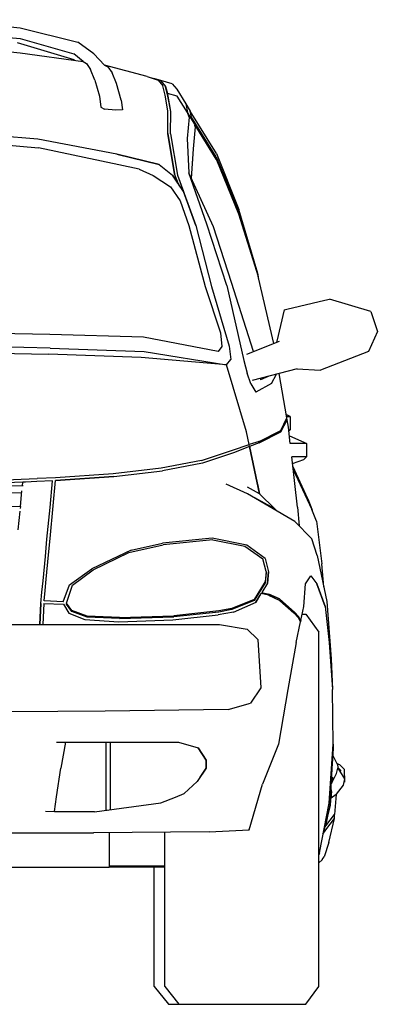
# Model space of a CAD drawing. Header units: millimetres. Extents: x 1343 to 64046, y 44602 to 77982.
# Tile 9 of 68: x 17797 to 18398, y 54953 to 56608. Entities that reach past the tile are written whole.
import ezdxf

# ---------------------------------------------------------------- set-up
doc = ezdxf.new("R2010")
doc.units = ezdxf.units.MM

# ---------------------------------------------------------------- blocks, each defined once
blk = doc.blocks.new('A$C54F459B4')
for p, q in [((1055.4, 1655.1), (1202, 1641.6)), ((1202, 1641.6), (1298.6, 1617.5)), ((1055.4, 1636.9), (1202, 1623.4)), ((1202, 1623.4), (1291.9, 1597.5)), ((1055, 1613.3), (1202.1, 1599.7)), ((1197.1, 1617), (1291.9, 1588.1)), ((1325.8, 1597.6), (1298.6, 1617.5)), ((1202.1, 1599.7), (1307.7, 1584.8)), ((1307.7, 1584.8), (1291.9, 1597.5)), ((1343.9, 1578.5), (1325.8, 1597.6)), ((1293.5, 1586.8), (1291.9, 1588.1)), ((1307.7, 1584.8), (1313.2, 1581.6)), ((1307.7, 1584.8), (1313.2, 1581.6)), ((1313.2, 1581.6), (1320, 1571.4)), ((1313.2, 1581.6), (1320, 1571.4)), ((1343.9, 1578.5), (1349.5, 1575.8)), ((1415.3, 1559.6), (1343.9, 1578.5)), ((1343.9, 1578.5), (1345.7, 1577.7)), ((1349.5, 1575.8), (1356.4, 1565.8)), ((1349.5, 1575.8), (1356.4, 1565.8)), ((1327.5, 1553.4), (1320, 1571.4)), ((1327.5, 1553.4), (1320, 1571.4)), ((1363.9, 1547.7), (1356.4, 1565.8)), ((1363.9, 1547.7), (1356.4, 1565.8)), ((1415.3, 1559.7), (1427.3, 1555.7)), ((1415.3, 1559.7), (1438.2, 1552.4)), ((1415.3, 1559.6), (1433.6, 1553.6)), ((1447.6, 1550.4), (1426.7, 1556.1)), ((1327.5, 1553.4), (1335.1, 1526.5)), ((1327.5, 1553.4), (1335.1, 1526.5)), ((1371.6, 1520.1), (1363.9, 1547.7)), ((1371.6, 1520.1), (1363.9, 1547.7)), ((1433.6, 1553.6), (1433.6, 1553.6)), ((1433.6, 1553.6), (1441.6, 1544.2)), ((1433.6, 1553.6), (1441.6, 1544.2)), ((1438.1, 1552.4), (1438.1, 1552.4)), ((1438.2, 1552.4), (1438.1, 1552.4)), ((1438.2, 1552.4), (1446.2, 1543)), ((1438.2, 1552.4), (1446.2, 1543)), ((1445.8, 1528), (1441.6, 1544.2)), ((1445.8, 1528), (1441.6, 1544.2)), ((1450.4, 1526.6), (1446.2, 1543)), ((1446.2, 1543), (1449.2, 1530.8)), ((1450.3, 1526.6), (1446.2, 1543)), ((1446.2, 1543), (1446.2, 1543)), ((1457.3, 1547.3), (1447.6, 1550.4)), ((1457.3, 1547.3), (1465, 1538.2)), ((1335.1, 1526.5), (1337.4, 1507.9)), ((1450.3, 1501.8), (1445.8, 1528)), ((1450.3, 1501.8), (1445.8, 1528)), ((1450.3, 1526.6), (1449.2, 1530.8)), ((1465.9, 1526.8), (1449.2, 1530.8)), ((1450.3, 1526.6), (1450.3, 1526.6)), ((1454.9, 1500.7), (1450.3, 1526.6)), ((1454.8, 1500.7), (1450.4, 1526.6)), ((1465, 1538.2), (1480.1, 1513.7)), ((1483.2, 1499.2), (1465.9, 1526.8)), ((1337.4, 1507.9), (1343.8, 1504.9)), ((1337.4, 1507.9), (1343.7, 1504.9)), ((1371.6, 1520.1), (1373.8, 1503.4)), ((1371.6, 1520.1), (1373.8, 1503.4)), ((1480.1, 1513.7), (1487.8, 1501.2)), ((1480.1, 1513.7), (1483.2, 1499.2)), ((1362.8, 1502.9), (1343.7, 1504.9)), ((1362.8, 1502.9), (1343.8, 1504.9)), ((1373.8, 1503.4), (1362.8, 1502.9)), ((1449.9, 1463.9), (1450.3, 1501.8)), ((1450, 1463.9), (1450.3, 1501.8)), ((1454.3, 1463.4), (1454.9, 1500.7)), ((1454.8, 1500.7), (1454.8, 1500.7)), ((1485.8, 1491.5), (1482.3, 1455.2)), ((1531.5, 1422.3), (1483.2, 1499.2)), ((1485.8, 1491.5), (1483.2, 1499.2)), ((1485.8, 1491.5), (1485.7, 1491.5)), ((1489.7, 1491.4), (1487.8, 1501.2)), ((1531.6, 1430.1), (1487.8, 1501.2)), ((1531.4, 1424.7), (1489.7, 1491.4)), ((1531.5, 1424.7), (1489.7, 1491.4)), ((1495.9, 1475.2), (1492.7, 1438)), ((1495.9, 1475.2), (1492.7, 1438)), ((1495.9, 1475.2), (1495.2, 1477.6)), ((1495.2, 1477.6), (1530.7, 1420.9)), ((1495.9, 1475.2), (1495.2, 1477.6)), ((1495.2, 1477.6), (1531.6, 1419.5)), ((1231.7, 1454.1), (1073.6, 1468)), ((1231.7, 1454.1), (1073.6, 1468)), ((1449.9, 1463.9), (1461.5, 1396.3)), ((1461.4, 1396.3), (1450, 1463.9)), ((1454.3, 1463.5), (1454.3, 1463.4)), ((1454.3, 1463.4), (1466.1, 1393.6)), ((1074, 1454.4), (1232.6, 1439.7)), ((1231.7, 1454.1), (1231.7, 1454.1)), ((1364.2, 1429), (1231.7, 1454.1)), ((1482.3, 1455.2), (1485.2, 1397.6)), ((1482.3, 1455.2), (1485.2, 1397.6)), ((1367.9, 1411.2), (1232.6, 1439.7)), ((1367.9, 1411.2), (1232.6, 1439.7)), ((1364.2, 1429), (1364.2, 1429)), ((1435.7, 1411.6), (1364.2, 1429)), ((1364.2, 1429), (1435.7, 1411.6)), ((1492.7, 1438), (1489.4, 1388.4)), ((1492.7, 1438), (1489.4, 1388.5)), ((1531.4, 1424.7), (1569, 1333)), ((1531.5, 1424.7), (1569, 1333)), ((1531.6, 1430.1), (1569.1, 1336.2)), ((1402, 1403.8), (1367.9, 1411.2)), ((1402, 1403.8), (1367.9, 1411.2)), ((1435.7, 1411.6), (1457.9, 1393.7)), ((1435.7, 1411.6), (1457.9, 1393.7)), ((1531.5, 1422.2), (1531.5, 1422.3)), ((1531.5, 1422.3), (1568.9, 1331.1)), ((1531.5, 1422.2), (1568.9, 1331.1)), ((1531.6, 1419.5), (1569, 1329)), ((1402, 1403.8), (1425.3, 1393.3)), ((1402, 1403.8), (1425.3, 1393.3)), ((1425.3, 1393.3), (1454.7, 1374.3)), ((1425.3, 1393.3), (1454.7, 1374.3)), ((1457.9, 1393.7), (1457.9, 1393.7)), ((1457.9, 1393.7), (1467.8, 1378.8)), ((1476.1, 1366.3), (1457.9, 1393.7)), ((1467.8, 1378.8), (1461.4, 1396.3)), ((1466.1, 1393.6), (1476.1, 1366.3)), ((1466.1, 1393.6), (1476.1, 1366.3)), ((1466.1, 1393.6), (1497, 1309.2)), ((1515.4, 1311.4), (1485.2, 1397.6)), ((1527, 1306.7), (1485.2, 1397.6)), ((1515.4, 1311.3), (1485.2, 1397.6)), ((1454.7, 1374.3), (1470.7, 1350.7)), ((1454.7, 1374.3), (1470.7, 1350.7)), ((1476.1, 1366.3), (1467.8, 1378.8)), ((1467.8, 1378.8), (1467.8, 1378.8)), ((1497, 1309.2), (1476.1, 1366.3)), ((1470.7, 1350.7), (1485.4, 1309.1)), ((1470.7, 1350.7), (1485.4, 1309.1)), ((1563.7, 1341.8), (1569, 1329)), ((1568.9, 1331.1), (1601.5, 1225.2)), ((1568.9, 1331.1), (1601.5, 1225.2)), ((1569, 1333), (1601.3, 1226.7)), ((1569, 1333), (1601.3, 1226.7)), ((1569, 1329), (1581.5, 1288.8)), ((1569, 1329), (1601.9, 1223.5)), ((1601.1, 1228.7), (1569.1, 1336.2)), ((1485.4, 1309.1), (1512.9, 1206.6)), ((1485.4, 1309.1), (1512.9, 1206.6)), ((1497, 1309.2), (1523.5, 1206.5)), ((1497, 1309.2), (1523.5, 1206.5)), ((1549.4, 1208.2), (1515.4, 1311.4)), ((1549.4, 1208.2), (1515.4, 1311.3)), ((1527, 1306.7), (1526.4, 1308)), ((1556.8, 1213.1), (1527, 1306.7)), ((1556.8, 1213.1), (1527, 1306.7)), ((1531.5, 1292.7), (1531.5, 1292.8)), ((1531.5, 1292.6), (1531.5, 1292.7)), ((1601.1, 1228.7), (1601.1, 1228.4)), ((1603, 1219.2), (1601.1, 1228.7)), ((1602.1, 1222.9), (1601.3, 1226.7)), ((1602.1, 1222.7), (1601.3, 1226.7)), ((1601.5, 1225.2), (1601.9, 1223.5)), ((1556.8, 1213.1), (1556.8, 1213.1)), ((1594.1, 1097.4), (1556.8, 1213.1)), ((1602.6, 1221.2), (1601.9, 1223.5)), ((1628, 1110.8), (1602.6, 1221.2)), ((1512.9, 1206.6), (1538.4, 1128.8)), ((1512.9, 1206.6), (1512.9, 1206.6)), ((1523.5, 1206.5), (1553, 1106.5)), ((1549.4, 1208.2), (1577.8, 1082.1)), ((1549.4, 1208.2), (1577.8, 1082.1)), ((1649.7, 1168.6), (1713.7, 1183.6)), ((1713.7, 1183.6), (1721.4, 1185.3)), ((1791, 1164.4), (1721.4, 1185.3)), ((1645.4, 1167.4), (1633.4, 1114.6)), ((1645.4, 1167.4), (1649.7, 1168.6)), ((1645.4, 1167.4), (1645.4, 1167.4)), ((1791, 1164.4), (1802, 1131)), ((1251.9, 1125.8), (1080, 1129.9)), ((1251.9, 1125.8), (1080, 1129.9)), ((1409.3, 1121.6), (1251.9, 1125.8)), ((1409.3, 1121.6), (1251.9, 1125.8)), ((1538.4, 1128.8), (1540.9, 1105.5)), ((1538.4, 1128.8), (1540.9, 1105.5)), ((1802, 1131), (1787.3, 1097.5)), ((1534.5, 1097.2), (1409.3, 1121.6)), ((1636.8, 1114.3), (1582, 1092.6)), ((1633.3, 1114.6), (1633.3, 1114.6)), ((1634.2, 1113.2), (1633.3, 1114.6)), ((1634.2, 1113.2), (1633.4, 1114.6)), ((1079, 1096.4), (1249.7, 1093.1)), ((1079, 1096.4), (1249.7, 1093.1)), ((1252.4, 1103.1), (1080.2, 1106.7)), ((1405.5, 1087.1), (1249.7, 1093.1)), ((1405.5, 1087.1), (1249.7, 1093.1)), ((1252.4, 1103.1), (1410.4, 1097.1)), ((1410.4, 1097.1), (1548.6, 1074.7)), ((1540.9, 1105.5), (1534.5, 1097.2)), ((1540.9, 1105.5), (1534.5, 1097.2)), ((1553, 1106.5), (1555.8, 1083.8)), ((1553, 1106.5), (1555.8, 1083.8)), ((1787.3, 1097.5), (1706.7, 1066.2)), ((1548.6, 1074.7), (1405.5, 1087.1)), ((1548.6, 1074.7), (1555.8, 1083.8)), ((1577.3, 1084.1), (1577.4, 1084)), ((1577.8, 1082.1), (1583.1, 1061)), ((1577.8, 1082.1), (1583.1, 1061)), ((1548.6, 1074.7), (1548.6, 1074.7)), ((1582.4, 962.5), (1548.6, 1074.7)), ((1582.4, 962.5), (1548.6, 1074.7)), ((1589.6, 1042.9), (1583.1, 1061)), ((1667.1, 1068.2), (1591.7, 1048.4)), ((1649.9, 985.6), (1637.2, 1060.4)), ((1666.6, 1068.1), (1706.7, 1066.2)), ((1589.6, 1042.9), (1597.9, 1029.2)), ((1589.7, 1042.8), (1589.7, 1042.9)), ((1624.4, 1043.8), (1597.9, 1029.2)), ((1624.4, 1043.8), (1597.9, 1029.2)), ((1605.4, 1052), (1605.9, 1049.8)), ((1618.5, 1055.5), (1605.9, 1049.9)), ((1618.5, 1055.5), (1605.9, 1049.8)), ((1624.4, 1043.8), (1632.7, 1059.2)), ((1624.4, 1043.8), (1632.7, 1059.2)), ((1560.9, 1033.8), (1560.6, 1034.8)), ((1597.9, 1029.2), (1597.9, 1029.2)), ((1639.8, 964.7), (1649.9, 985.6)), ((1640.1, 962.3), (1650.5, 982.7)), ((1640.1, 962.3), (1650.4, 982.7)), ((1648.9, 991.4), (1651.1, 990.5)), ((1649.5, 988.3), (1655.6, 988.3)), ((1650.5, 982.7), (1649.9, 985.7)), ((1649.9, 985.6), (1649.9, 985.7)), ((1652.5, 970.4), (1650.4, 982.7)), ((1655.6, 988.3), (1651.1, 990.5)), ((1655.6, 988.3), (1655.6, 965.6)), ((1586.9, 940.8), (1582.4, 962.5)), ((1586.9, 940.8), (1582.4, 962.5)), ((1603.2, 946.1), (1639.8, 964.7)), ((1603.2, 946.1), (1639.8, 964.7)), ((1603.5, 944), (1640.1, 962.3)), ((1603.5, 944), (1640.1, 962.3)), ((1655.7, 942.8), (1652.5, 970.4)), ((1653.1, 965.6), (1655.6, 965.6)), ((1655.6, 965.6), (1653.3, 963.5)), ((1603.2, 946.1), (1586.9, 940.8)), ((1603.5, 944), (1587.5, 937.8)), ((1603.5, 944), (1602.4, 943.6)), ((1603.2, 946.1), (1603.1, 946.1)), ((1654.2, 955.8), (1678.3, 945)), ((1678.3, 945), (1682.9, 942.8)), ((1506.6, 914.3), (1558.7, 931.6)), ((1506.6, 914.3), (1558.7, 931.6)), ((1560.1, 927), (1508, 909.8)), ((1558.7, 931.6), (1586.9, 940.8)), ((1558.7, 931.6), (1586.9, 940.8)), ((1587.5, 937.8), (1560.1, 927)), ((1587.5, 937.8), (1586.9, 940.8)), ((1587.5, 937.8), (1604.2, 858)), ((1604.2, 858), (1587.5, 937.8)), ((1587.5, 937.8), (1587.8, 936.4)), ((1682.9, 942.8), (1655.4, 942.8)), ((1682.9, 942.8), (1682.9, 920.1)), ((1506.6, 914.3), (1438.8, 901.2)), ((1506.6, 914.3), (1438.8, 901.2)), ((1682.9, 920.1), (1658.1, 920.1)), ((1668, 835.9), (1658.3, 920.1)), ((1659.6, 909.1), (1678.3, 916)), ((1678.3, 916), (1682.9, 920.1)), ((1438.8, 901.2), (1358.3, 891.6)), ((1359.4, 887), (1440.8, 896.6)), ((1359.4, 887), (1440.8, 896.6)), ((1438.8, 901.2), (1438.8, 901.2)), ((1508, 909.8), (1440.8, 896.6)), ((1508, 909.8), (1440.8, 896.6)), ((1508, 909.8), (1508, 909.8)), ((1685.4, 849.9), (1660.1, 904.8)), ((1660.6, 900.1), (1692.1, 832.4)), ((1660.8, 898.9), (1692.1, 831.5)), ((1206.4, 877.7), (1153.4, 875.7)), ((1154.6, 880.5), (1230.7, 883.8)), ((1154.6, 880.5), (1230.7, 883.8)), ((1205.8, 871.3), (1206.4, 877.7)), ((1220.5, 878.2), (1206.4, 877.7)), ((1210.8, 877.8), (1206.4, 877.7)), ((1220.5, 878.2), (1220.4, 878.2)), ((1230.1, 879), (1220.5, 878.2)), ((1256.4, 880.1), (1230.1, 879)), ((1230.1, 879), (1230.1, 879)), ((1261.4, 885.1), (1230.7, 883.8)), ((1252.1, 835.3), (1256.3, 880.2)), ((1252.1, 835.3), (1256.4, 880.1)), ((1257.4, 837.8), (1261.4, 880.4)), ((1358.3, 891.6), (1261.4, 885.1)), ((1359.4, 887), (1261.4, 880.4)), ((1261.4, 880.4), (1359.4, 887)), ((1358.3, 891.6), (1358.3, 891.6)), ((1207, 871.4), (1118, 868.9)), ((1202.5, 836.8), (1205, 863.1)), ((1583.7, 858.3), (1547.8, 874.3)), ((1548, 874.2), (1547.8, 874.3)), ((1604.1, 858.2), (1583.9, 869.3)), ((1600.7, 874.9), (1604.2, 858)), ((1204.7, 859.8), (1118, 857.4)), ((1629.7, 832.9), (1583.7, 858.3)), ((1663.5, 811.6), (1583.7, 858.3)), ((1583.8, 858.2), (1583.7, 858.3)), ((1604.1, 858.2), (1629.7, 832.9)), ((1685.4, 849.9), (1692.1, 832.4)), ((1202.5, 836.7), (1117.9, 834.4)), ((1201.6, 828.8), (1197.8, 797.7)), ((1202.5, 836.8), (1202.1, 833.3)), ((1247, 781.7), (1252.1, 835.3)), ((1252.2, 783), (1257.4, 837.8)), ((1633.1, 829.4), (1629.7, 832.9)), ((1668, 835.9), (1670.5, 804.4)), ((1692.2, 832.2), (1692.1, 832.4)), ((1692.1, 832.4), (1692.4, 830.9)), ((1700, 812.3), (1692.1, 831.5)), ((1692.1, 782.6), (1663.5, 811.6)), ((1700, 812.3), (1708.9, 740.3)), ((1244.3, 752.7), (1247, 781.7)), ((1249.6, 755.6), (1252.2, 783)), ((1524.4, 783.7), (1440.9, 775.3)), ((1525.6, 781), (1442.4, 772.4)), ((1582.6, 772), (1524.4, 783.7)), ((1525.6, 781), (1579.3, 769.9)), ((1701, 754.2), (1692.1, 782.6)), ((1388.6, 763.5), (1322.6, 732.1)), ((1384.7, 759.7), (1442.4, 772.4)), ((1388.6, 763.5), (1440.9, 775.3)), ((1579.3, 769.9), (1609.9, 748.9)), ((1613.6, 749.6), (1582.6, 772)), ((1240.4, 711.9), (1244.3, 752.7)), ((1245.7, 714.5), (1249.6, 755.6)), ((1324.4, 730.2), (1384.7, 759.7)), ((1615, 727.8), (1609.9, 748.9)), ((1613.6, 749.6), (1619.2, 727)), ((1701, 754.2), (1717.4, 677.1)), ((1285, 705.1), (1322.6, 732.1)), ((1290, 704.5), (1324.4, 730.2)), ((1708.9, 740.3), (1708.9, 740.7)), ((1712.1, 701.8), (1708.9, 740.3)), ((1238.6, 692.7), (1240.4, 711.9)), ((1243.9, 695.6), (1245.7, 714.5)), ((1615, 727.8), (1613.6, 710.5)), ((1615, 726), (1613.6, 708.7)), ((1615, 726), (1614.9, 726.5)), ((1615, 726), (1614.9, 726.4)), ((1619.2, 727), (1617.6, 707.8)), ((1617.6, 707.8), (1619.2, 727)), ((1681.3, 707.1), (1690, 720.1)), ((1681.3, 707.1), (1690, 720.1)), ((1690, 720.1), (1700.4, 707.1)), ((1690, 720.1), (1700.4, 707.1)), ((1242.2, 678.2), (1243.9, 695.6)), ((1274, 676.5), (1285, 705.1)), ((1279.9, 674.2), (1290, 704.5)), ((1613.6, 710.5), (1595.2, 680.5)), ((1613.6, 708.7), (1595.2, 678.7)), ((1617.6, 707.8), (1608.1, 692.1)), ((1617.6, 707.8), (1608.1, 692.1)), ((1678.6, 668.9), (1681.3, 707.1)), ((1714.6, 668.9), (1700.4, 707.1)), ((1700.4, 707.1), (1714.6, 668.9)), ((1236.8, 674), (1238.6, 692.7)), ((1236.8, 674), (1238.6, 692.7)), ((1595.2, 680.5), (1557.4, 665.3)), ((1595.2, 678.7), (1557.4, 663.5)), ((1598.1, 675.8), (1606.9, 690.3)), ((1598.2, 675.8), (1607, 690.3)), ((1619, 687.5), (1606.9, 690.3)), ((1619, 687.6), (1607, 690.3)), ((1608.1, 692.1), (1619.5, 689.5)), ((1608.1, 692.1), (1619.5, 689.5)), ((1619, 687.6), (1638, 679)), ((1619, 687.5), (1638, 679)), ((1619.5, 689.5), (1637.6, 681.4)), ((1637.6, 681.4), (1619.5, 689.5)), ((1637.6, 681.4), (1663.1, 659.3)), ((1663.1, 659.3), (1637.6, 681.4)), ((1638, 679), (1638, 678.9)), ((1638, 679), (1661.7, 658.1)), ((1709.5, 682.8), (1709.5, 682.9)), ((1709.5, 682.8), (1709.5, 682.7)), ((1235.2, 638.3), (1236.8, 674)), ((1236.8, 674), (1235.2, 638.3)), ((1241.8, 673.8), (1240.2, 638.3)), ((1241.8, 673.8), (1240.2, 638.3)), ((1241.8, 673.8), (1275, 672.5)), ((1241.8, 673.8), (1275, 672.5)), ((1274, 676.5), (1242.2, 678.2)), ((1275, 672.5), (1283.7, 657.4)), ((1289, 662), (1279.9, 674.2)), ((1279.9, 672.4), (1280.4, 673.6)), ((1289, 660.2), (1279.9, 672.4)), ((1280, 672.4), (1280.4, 673.6)), ((1289, 660.2), (1280, 672.4)), ((1557.4, 665.3), (1535.7, 661.2)), ((1557.4, 663.5), (1535.7, 659.4)), ((1560.4, 659.2), (1598.2, 675.8)), ((1673.5, 645), (1678.6, 668.9)), ((1714.6, 668.9), (1720.9, 608.2)), ((1717.4, 677.1), (1724.6, 580.7)), ((1283.7, 657.4), (1310.6, 647.1)), ((1283.7, 657.4), (1310.6, 647.1)), ((1314.7, 652.7), (1289, 662)), ((1314.7, 650.9), (1289, 660.2)), ((1310.6, 647.1), (1368, 643.2)), ((1310.6, 647.1), (1368, 643.2)), ((1368.7, 650.3), (1314.7, 652.7)), ((1368.7, 648.5), (1314.7, 650.9)), ((1368.7, 648.5), (1314.7, 650.9)), ((1368, 643.2), (1458.3, 646.4)), ((1368.7, 650.3), (1460, 653.3)), ((1368.7, 648.5), (1460, 651.4)), ((1458.3, 646.4), (1534.8, 654.5)), ((1458.3, 646.4), (1458.3, 646.4)), ((1535.7, 661.2), (1460, 653.3)), ((1535.7, 659.4), (1460, 651.4)), ((1560.4, 659.2), (1534.8, 654.5)), ((1534.8, 654.5), (1534.8, 654.5)), ((1535.7, 659.4), (1535.7, 659.4)), ((1661.7, 658.1), (1669.5, 649.4)), ((1663.1, 659.3), (1669.8, 652)), ((1663.1, 659.3), (1669.8, 652)), ((1669.5, 649.4), (1669.5, 649.4)), ((1673.1, 642.8), (1669.5, 649.4)), ((1673.5, 645), (1669.8, 652)), ((1675.8, 655.6), (1682.1, 655.6)), ((1682.1, 655.6), (1703.8, 625.8)), ((1153.9, 638.3), (1367.4, 638.3)), ((1240.2, 638.3), (1536.6, 638.3)), ((1536.6, 638.3), (1536.6, 638.3)), ((1536.6, 638.3), (1583.4, 630.4)), ((1601.1, 613.1), (1583.4, 630.4)), ((1601.1, 613.1), (1583.4, 630.4)), ((1665.7, 608.2), (1673.1, 642.8)), ((1665.7, 608.2), (1673.1, 642.8)), ((1673.6, 645), (1673.1, 642.8)), ((1673.5, 645), (1673.1, 642.8)), ((1673.6, 645), (1673.5, 645)), ((1601.1, 613.1), (1606.3, 532)), ((1601.1, 613.1), (1606.3, 532)), ((1703.8, 29.8), (1703.8, 625.8)), ((1665.7, 608.2), (1651.4, 529.2)), ((1665.7, 608.2), (1651.4, 529.2)), ((1720.9, 608.2), (1726.6, 529.2)), ((1724.6, 580.7), (1726.6, 529.2)), ((1606.3, 532), (1588.9, 506)), ((1606.3, 532), (1588.9, 506)), ((1651.4, 529.2), (1635.9, 437.1)), ((1651.4, 529.2), (1635.9, 437.1)), ((1726.6, 529.2), (1726.6, 529.2)), ((1727.7, 437.1), (1726.6, 529.2)), ((1551.2, 495.6), (1588.9, 506)), ((1344.6, 492.8), (1186, 491.5)), ((1551.2, 495.6), (1344.6, 492.8)), ((1551.2, 495.6), (1551.2, 495.6)), ((1263, 440.9), (1468.1, 440.9)), ((1278, 440.9), (1270.1, 397)), ((1346.7, 326.2), (1346.7, 440.9)), ((1353.7, 327.2), (1353.7, 440.9)), ((1468.1, 440.9), (1468.1, 440.9)), ((1468.1, 440.9), (1500.9, 431.2)), ((1514.3, 410.6), (1500.9, 431.2)), ((1500.9, 431.2), (1514.3, 410.6)), ((1635.9, 437.1), (1609.3, 370.1)), ((1635.9, 437.1), (1609.3, 370)), ((1720.8, 338.2), (1727.7, 437.1)), ((1720.8, 338.2), (1727.7, 437.1)), ((1727.7, 437.1), (1727.6, 426.2)), ((1722.6, 335), (1727.6, 426.2)), ((1722.6, 335), (1727.3, 420.8)), ((1727.2, 409), (1727.6, 426.2)), ((1734.5, 404.5), (1727.4, 418.7)), ((1514.3, 410.6), (1514.3, 397.2)), ((1514.3, 397.2), (1514.3, 410.6)), ((1734.5, 404.7), (1734.1, 405.4)), ((1734.5, 404.7), (1736.1, 396.2)), ((1734.5, 404.5), (1736.1, 396.3)), ((1739.2, 402.3), (1734.6, 404.1)), ((1740.4, 393), (1735.8, 397.8)), ((1739.2, 402.3), (1746.8, 394.9)), ((1263.1, 348.5), (1270.1, 397)), ((1514.3, 397.2), (1499.3, 374.7)), ((1504.1, 381.9), (1514.3, 397.2)), ((1724.7, 370), (1733.6, 388.2)), ((1726.4, 381.9), (1725.6, 371.8)), ((1726.4, 381.9), (1726.4, 381.9)), ((1733.6, 388.2), (1735.8, 396.8)), ((1735.8, 396.8), (1746.7, 379)), ((1740.3, 389.5), (1740.4, 393)), ((1747.5, 373.8), (1746.8, 394.9)), ((1499.3, 374.7), (1477.7, 354.5)), ((1586.5, 293.1), (1609.3, 370.1)), ((1586.5, 293.1), (1609.3, 370)), ((1724.6, 363.3), (1724.5, 367.6)), ((1744.5, 368.5), (1732.9, 353)), ((1746.7, 379), (1744.5, 368.5)), ((1747.5, 373.8), (1745.4, 372.9)), ((1259.7, 323.9), (1263.1, 348.5)), ((1259.7, 323.9), (1263.1, 348.5)), ((1438.5, 338.8), (1462.7, 348.1)), ((1462.7, 348.1), (1477.7, 354.5)), ((1724.7, 360.4), (1722.6, 335)), ((1724.5, 347), (1732.9, 353)), ((1724.6, 352), (1724.5, 347)), ((1724.8, 357.5), (1724.6, 363.3)), ((1724.8, 357.5), (1724.6, 352)), ((1732.7, 352.9), (1730.3, 319.2)), ((1733.1, 353.3), (1732.2, 346.5)), ((1327.1, 323.5), (1438.5, 338.8)), ((1438.5, 338.8), (1438.5, 338.8)), ((1704.6, 254.4), (1720.8, 338.2)), ((1704.6, 254.4), (1720.8, 338.2)), ((1722.6, 335), (1711.3, 289.2)), ((1715.3, 300), (1722.6, 334.8)), ((1722.6, 334.9), (1722.6, 335)), ((1722.6, 335), (1722.6, 334.8)), ((1327.1, 323.5), (1244.7, 323.9)), ((1259.7, 323.9), (1327.1, 323.5)), ((1259.7, 323.9), (1327.1, 323.5)), ((1349.5, 326.6), (1349.7, 326.6)), ((1350, 326.6), (1349.7, 326.6)), ((1723, 309.3), (1730.3, 319.2)), ((1730.3, 312.6), (1730.3, 319.2)), ((1713.1, 296.5), (1715.3, 300)), ((1715.3, 300), (1723, 309.3)), ((1715.3, 293.5), (1723, 302.8)), ((1720.5, 272.2), (1730.3, 312.6)), ((1723, 302.8), (1730.3, 312.6)), ((1145.8, 288.4), (1325, 288.5)), ((1145.8, 288.4), (1325, 288.5)), ((1519.6, 289.9), (1325, 288.5)), ((1519.6, 289.9), (1325, 288.5)), ((1325.5, 288.5), (1325, 288.5)), ((1351.7, 288.7), (1351.7, 230.7)), ((1444.9, 29.8), (1444.9, 289.3)), ((1519.6, 289.9), (1586.5, 293.1)), ((1519.6, 289.9), (1586.5, 293.1)), ((1586.5, 293.1), (1585.8, 293.1)), ((1710.7, 285.8), (1715.3, 293.5)), ((1720.5, 272.2), (1712.4, 248)), ((1704.6, 254.4), (1703.8, 251.5)), ((1704.6, 254.4), (1703.8, 251.5)), ((1351.7, 232.6), (1444.9, 232.6)), ((1703.8, 237.6), (1709.4, 243.1)), ((1709.4, 243.2), (1712.4, 248)), ((1709.4, 243.2), (1709.4, 243.1)), ((450.3, 230.7), (1351.7, 230.7)), ((1351.7, 230.7), (1444.9, 231.2)), ((1427.3, 29.8), (1427.3, 231.1)), ((1427.3, 29.8), (1451, 0)), ((1444.9, 29.8), (1468.6, 0)), ((1682.1, 0), (1703.8, 29.8)), ((1451, 0), (1682.1, 0))]:
    blk.add_line(p, q)

msp = doc.modelspace()

# ---------------------------------------------------------------- block references
msp.add_blockref('A$C54F459B4', (16595.6, 54953))

doc.saveas('drawing.dxf')
